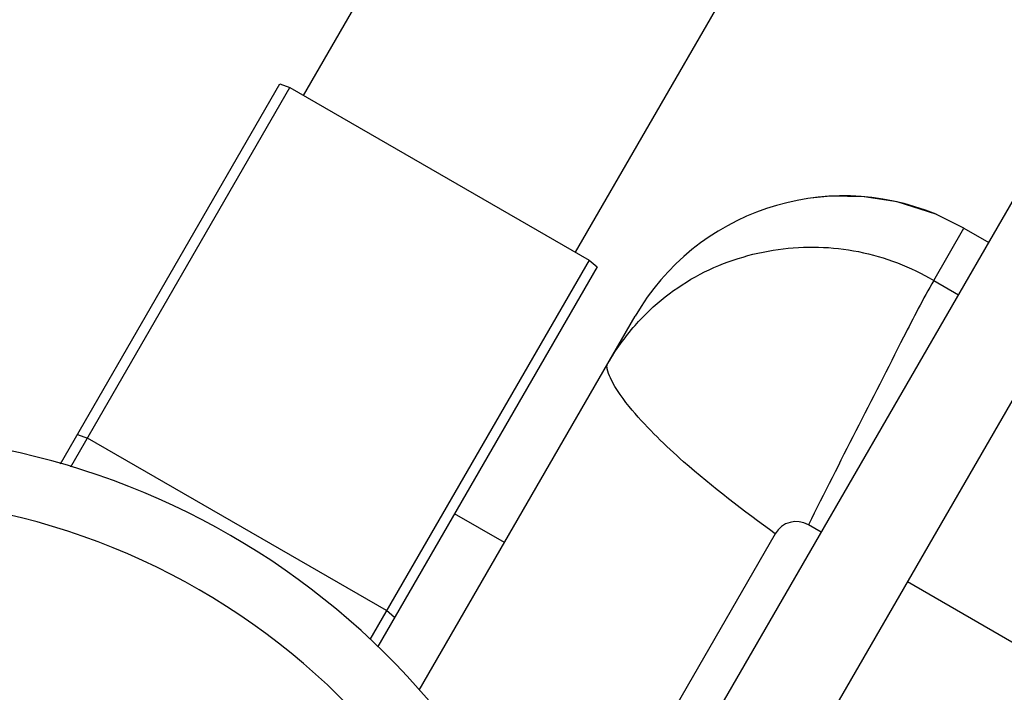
# Model space of a CAD drawing. Header units: millimetres. Extents: x -491 to 2059, y -393 to 795.
# Tile 82 of 256: x -159.52 to -150.11, y -264.99 to -258.55. Entities that reach past the tile are written whole.
import ezdxf

# ---------------------------------------------------------------- set-up
doc = ezdxf.new("R2010")
doc.units = ezdxf.units.MM
doc.header["$LTSCALE"] = 462.55
doc.layers.get('0').update_dxf_attribs({"linetype": 'CONTINUOUS'})
for name, color, linetype in [('_0302_DELTA_BOTTOM_COVER-3T_PBL700', 7, 'CONTINUOUS'), ('A2200202_ABL596', 7, 'CONTINUOUS'), ('A2300201_ABL624', 7, 'CONTINUOUS'), ('A2400201_ABL635', 7, 'CONTINUOUS'), ('A2410102_ABL636', 7, 'CONTINUOUS'), ('M2100101_PBL748', 7, 'CONTINUOUS'), ('M2200103_PBL684', 7, 'CONTINUOUS'), ('M2200301_PBL685', 7, 'CONTINUOUS'), ('M2300301_PBL732', 7, 'CONTINUOUS'), ('M2410102_PBL641', 7, 'CONTINUOUS'), ('아래쪽_19_VBL548', 7, 'CONTINUOUS')]:
    doc.layers.add(name, color=color, linetype=linetype)

# ---------------------------------------------------------------- blocks, each defined once
blk = doc.blocks.new('M2200103_PBL684', base_point=(3342.693, 1306.76))
at = {"layer": 'M2200103_PBL684', "color": 7}
for p, q in [((3317.055, 1297.353), (3338.02, 1333.666)), ((3338.02, 1333.666), (3338.979, 1333.327)), ((3318.029, 1297.041), (3338.979, 1333.327)), ((3338.979, 1333.327), (3367.558, 1316.827)), ((3367.558, 1316.827), (3346.608, 1280.541)), ((3367.558, 1316.827), (3368.331, 1316.166)), ((3368.331, 1316.166), (3347.366, 1279.853))]:
    blk.add_line(p, q, dxfattribs=at)
at = {"layer": 'M2200103_PBL684', "color": 2}
for p, q in [((3318.666, 1300.144), (3319.625, 1299.806)), ((3348.204, 1283.306), (3319.625, 1299.806)), ((3348.977, 1282.644), (3348.204, 1283.306))]:
    blk.add_line(p, q, dxfattribs=at)
blk = doc.blocks.new('M2200301_PBL685', base_point=(3377.059, 1366.284))
at = {"layer": 'M2200301_PBL685', "color": 7}
for p, q in [((3340.278, 1332.577), (3387.859, 1414.99)), ((3366.259, 1317.577), (3413.84, 1399.99))]:
    blk.add_line(p, q, dxfattribs=at)
blk = doc.blocks.new('A2200202_ABL596', base_point=(3374.81, 1358.715))
at = {"layer": 'M2200103_PBL684'}
blk.add_blockref('M2200103_PBL684', (3342.693, 1306.76), dxfattribs=at)
at = {"layer": 'M2200301_PBL685'}
blk.add_blockref('M2200301_PBL685', (3377.059, 1366.284), dxfattribs=at)
blk = doc.blocks.new('M2300301_PBL732', base_point=(3414.882, 1325.358))
at = {"layer": 'M2300301_PBL732', "color": 7}
for p, q in [((3375.815, 1266.658), (3445.154, 1386.758)), ((3384.057, 1261.874), (3453.407, 1381.993))]:
    blk.add_line(p, q, dxfattribs=at)
blk = doc.blocks.new('A2300201_ABL624', base_point=(3409.192, 1324.38))
at = {"layer": 'M2300301_PBL732'}
blk.add_blockref('M2300301_PBL732', (3414.882, 1325.358), dxfattribs=at)
blk = doc.blocks.new('M2410102_PBL641', base_point=(3296.134, 1228.295))
at = {"layer": 'M2410102_PBL641', "color": 7}
for radius, start, end in [(72.5, 40.38706, 79.61294), (66.5, 38.84438, 81.15562)]:
    blk.add_arc((3297.048, 1227.701), radius, start, end, dxfattribs=at)
blk = doc.blocks.new('A2410102_ABL636', base_point=(3296.134, 1228.295))
at = {"layer": 'M2410102_PBL641'}
blk.add_blockref('M2410102_PBL641', (3296.134, 1228.295), dxfattribs=at)
blk = doc.blocks.new('A2400201_ABL635', base_point=(3296.134, 1228.295))
at = {"layer": 'A2410102_ABL636'}
blk.add_blockref('A2410102_ABL636', (3296.134, 1228.295), dxfattribs=at)
blk = doc.blocks.new('_0302_DELTA_BOTTOM_COVER-3T_PBL700', base_point=(3438.162, 1237.775))
at = {"layer": '_0302_DELTA_BOTTOM_COVER-3T_PBL700', "color": 7}
for p, q in [((3403.386, 1319.882), (3400.718, 1321.2)), ((3403.386, 1319.882), (3405.754, 1318.515)), ((3351.322, 1275.705), (3371.967, 1311.464))]:
    blk.add_line(p, q, dxfattribs=at)
at = {"layer": '_0302_DELTA_BOTTOM_COVER-3T_PBL700', "color": 2}
for p, q in [((3400.499, 1314.882), (3403.386, 1319.882)), ((3400.499, 1314.882), (3402.867, 1313.514)), ((3389.754, 1290.802), (3388.527, 1291.51)), ((3385.358, 1290.657), (3372.719, 1268.766)), ((3422.055, 1272.153), (3398.007, 1286.037))]:
    blk.add_line(p, q, dxfattribs=at)
at = {"layer": '_0302_DELTA_BOTTOM_COVER-3T_PBL700', "color": 7}
blk.add_lwpolyline([(3400.718, 1321.2), (3397.016, 1322.384), (3393.846, 1322.88), (3390.651, 1322.93), (3388.74, 1322.748)], dxfattribs=at)
blk.add_arc((3391.886, 1299.964), 23, 67.41647, 150, dxfattribs=at)
at = {"layer": '_0302_DELTA_BOTTOM_COVER-3T_PBL700', "color": 2}
blk.add_arc((3387.369, 1289.499), 2.321, 60.06229, 150.06223, dxfattribs=at)
for points, knots in [([(3371.963, 1310.579), (3373.699, 1312.559), (3377.934, 1315.897), (3385.532, 1318.248), (3393.407, 1318.083), (3398.285, 1316.173), (3400.499, 1314.882)], [0, 0, 0, 0, 0.253962, 0.505967, 0.75289, 1, 1, 1, 1]), ([(3400.499, 1314.882), (3399.475, 1313.109), (3395.518, 1305.295), (3391.527, 1297.508), (3388.527, 1291.51)], [0, 0, 0, 0, 0.233847, 1, 1, 1, 1]), ([(3385.358, 1290.657), (3382.34, 1292.821), (3377.527, 1296.51), (3372.316, 1301.534), (3369.916, 1304.697), (3369.31, 1306.248), (3369.248, 1306.755), (3369.325, 1306.887)], [0, 0, 0, 0, 0.480063, 0.77995, 0.940209, 0.980259, 1, 1, 1, 1])]:
    blk.add_open_spline(points, degree=3, knots=knots, dxfattribs=at)
blk.add_open_spline([(3369.357, 1306.942), (3370.106, 1308.232), (3370.979, 1309.458), (3371.963, 1310.579)], degree=3, dxfattribs=at)
blk = doc.blocks.new('M2100101_PBL748', base_point=(3357.085, 1291.188))
at = {"layer": 'M2100101_PBL748', "color": 7}
blk.add_line((3359.467, 1289.813), (3354.704, 1292.563), dxfattribs=at)
blk = doc.blocks.new('아래쪽_19_VBL548', base_point=(3297.048, 1227.701))
at = {"layer": '_0302_DELTA_BOTTOM_COVER-3T_PBL700'}
blk.add_blockref('_0302_DELTA_BOTTOM_COVER-3T_PBL700', (3438.162, 1237.775), dxfattribs=at)
at = {"layer": 'A2200202_ABL596'}
blk.add_blockref('A2200202_ABL596', (3374.81, 1358.715), dxfattribs=at)
at = {"layer": 'A2300201_ABL624'}
blk.add_blockref('A2300201_ABL624', (3409.192, 1324.38), dxfattribs=at)
at = {"layer": 'A2400201_ABL635'}
blk.add_blockref('A2400201_ABL635', (3296.134, 1228.295), dxfattribs=at)
at = {"layer": 'M2100101_PBL748'}
blk.add_blockref('M2100101_PBL748', (3357.085, 1291.188), dxfattribs=at)
blk = doc.blocks.new('W1')
at = {"layer": '아래쪽_19_VBL548'}
blk.add_blockref('아래쪽_19_VBL548', (3297.0484, 1227.701), dxfattribs=at)

msp = doc.modelspace()

# ---------------------------------------------------------------- block references
at = {"xscale": 0.1, "yscale": 0.1, "zscale": 0.1}
msp.add_blockref('W1', (-490.8323, -392.5342), dxfattribs=at)

doc.saveas('drawing.dxf')
